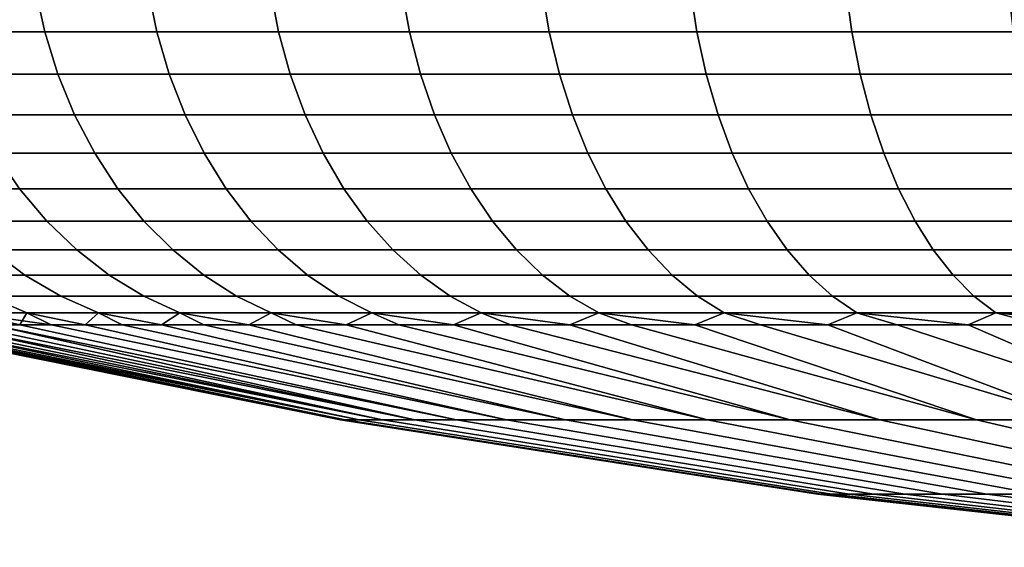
# Model space of a CAD drawing. Header units: metres. Extents: x -28 to 70, y -218 to 27.
# Tile 5 of 246: x -4.099 to -2.299, y -217.972 to -217.007. Entities that reach past the tile are written whole.
import ezdxf

# ---------------------------------------------------------------- set-up
doc = ezdxf.new("R2010")
doc.units = ezdxf.units.M
doc.layers.add('solid_10_261_002_XXX', color=7, linetype='CONTINUOUS')

msp = doc.modelspace()

# ---------------------------------------------------------------- linework, layer by layer
at = {"layer": 'solid_10_261_002_XXX'}
for points in [[(-4.257548, -216.949173, 244.810928), (-4.070938, -216.949173, 244.526413), (-4.053563, -217.029541, 244.538681), (-4.239377, -217.029541, 244.821976)], [(-4.070938, -216.949173, 250.273575), (-4.257548, -216.949173, 249.989075), (-4.239377, -217.029541, 249.978027), (-4.053563, -217.029541, 250.261322)], [(-4.070938, -216.949173, 244.526413), (-3.865347, -216.949173, 244.25531), (-3.84885, -217.029541, 244.268723), (-4.053563, -217.029541, 244.538681)], [(-3.865347, -216.949173, 250.544693), (-4.070938, -216.949173, 250.273575), (-4.053563, -217.029541, 250.261322), (-3.84885, -217.029541, 250.531265)], [(-3.865347, -216.949173, 244.25531), (-3.641735, -216.949173, 243.998856), (-3.626192, -217.029541, 244.013367), (-3.84885, -217.029541, 244.268723)], [(-3.641735, -216.949173, 250.801147), (-3.865347, -216.949173, 250.544693), (-3.84885, -217.029541, 250.531265), (-3.626192, -217.029541, 250.786621)], [(-3.641735, -216.949173, 243.998856), (-3.401143, -216.949173, 243.75827), (-3.386627, -217.029541, 243.773804), (-3.626192, -217.029541, 244.013367)], [(-3.401143, -216.949173, 251.041733), (-3.641735, -216.949173, 250.801147), (-3.626192, -217.029541, 250.786621), (-3.386627, -217.029541, 251.026199)], [(-3.401143, -216.949173, 243.75827), (-3.144693, -216.949173, 243.534653), (-3.131272, -217.029541, 243.551147), (-3.386627, -217.029541, 243.773804)], [(-3.144693, -216.949173, 251.26535), (-3.401143, -216.949173, 251.041733), (-3.386627, -217.029541, 251.026199), (-3.131272, -217.029541, 251.248856)], [(-3.144693, -216.949173, 243.534653), (-2.873582, -216.949173, 243.329056), (-2.861317, -217.029541, 243.346436), (-3.131272, -217.029541, 243.551147)], [(-2.873582, -216.949173, 251.470932), (-3.144693, -216.949173, 251.26535), (-3.131272, -217.029541, 251.248856), (-2.861317, -217.029541, 251.453568)], [(-2.873582, -216.949173, 243.329056), (-2.589072, -216.949173, 243.142456), (-2.578022, -217.029541, 243.160629), (-2.861317, -217.029541, 243.346436)], [(-2.589072, -216.949173, 251.657547), (-2.873582, -216.949173, 251.470932), (-2.861317, -217.029541, 251.453568), (-2.578022, -217.029541, 251.639374)], [(-2.589072, -216.949173, 243.142456), (-2.292491, -216.949173, 242.975693), (-2.282707, -217.029541, 242.994583), (-2.578022, -217.029541, 243.160629)], [(-2.292491, -216.949173, 251.82431), (-2.589072, -216.949173, 251.657547), (-2.578022, -217.029541, 251.639374), (-2.282707, -217.029541, 251.80542)], [(-4.239377, -217.029541, 244.821976), (-4.053563, -217.029541, 244.538681), (-4.029468, -217.107285, 244.555695), (-4.214177, -217.107285, 244.837296)], [(-4.053563, -217.029541, 250.261322), (-4.239377, -217.029541, 249.978027), (-4.214177, -217.107285, 249.962692), (-4.029468, -217.107285, 250.244308)], [(-4.053563, -217.029541, 244.538681), (-3.84885, -217.029541, 244.268723), (-3.825972, -217.107285, 244.287338), (-4.029468, -217.107285, 244.555695)], [(-3.84885, -217.029541, 250.531265), (-4.053563, -217.029541, 250.261322), (-4.029468, -217.107285, 250.244308), (-3.825972, -217.107285, 250.512665)], [(-3.84885, -217.029541, 244.268723), (-3.626192, -217.029541, 244.013367), (-3.604637, -217.107285, 244.033508), (-3.825972, -217.107285, 244.287338)], [(-3.626192, -217.029541, 250.786621), (-3.84885, -217.029541, 250.531265), (-3.825972, -217.107285, 250.512665), (-3.604637, -217.107285, 250.766495)], [(-3.626192, -217.029541, 244.013367), (-3.386627, -217.029541, 243.773804), (-3.366496, -217.107285, 243.795364), (-3.604637, -217.107285, 244.033508)], [(-3.386627, -217.029541, 251.026199), (-3.626192, -217.029541, 250.786621), (-3.604637, -217.107285, 250.766495), (-3.366496, -217.107285, 251.004639)], [(-3.386627, -217.029541, 243.773804), (-3.131272, -217.029541, 243.551147), (-3.112659, -217.107285, 243.574036), (-3.366496, -217.107285, 243.795364)], [(-3.131272, -217.029541, 251.248856), (-3.386627, -217.029541, 251.026199), (-3.366496, -217.107285, 251.004639), (-3.112659, -217.107285, 251.225967)], [(-3.131272, -217.029541, 243.551147), (-2.861317, -217.029541, 243.346436), (-2.844309, -217.107285, 243.370529), (-3.112659, -217.107285, 243.574036)], [(-2.861317, -217.029541, 251.453568), (-3.131272, -217.029541, 251.248856), (-3.112659, -217.107285, 251.225967), (-2.844309, -217.107285, 251.429474)], [(-2.861317, -217.029541, 243.346436), (-2.578022, -217.029541, 243.160629), (-2.562698, -217.107285, 243.185822), (-2.844309, -217.107285, 243.370529)], [(-2.578022, -217.029541, 251.639374), (-2.861317, -217.029541, 251.453568), (-2.844309, -217.107285, 251.429474), (-2.562698, -217.107285, 251.614182)], [(-2.578022, -217.029541, 243.160629), (-2.282707, -217.029541, 242.994583), (-2.269138, -217.107285, 243.020767), (-2.562698, -217.107285, 243.185822)], [(-2.282707, -217.029541, 251.80542), (-2.578022, -217.029541, 251.639374), (-2.562698, -217.107285, 251.614182), (-2.269138, -217.107285, 251.779236)], [(-4.214177, -217.107285, 244.837296), (-4.029468, -217.107285, 244.555695), (-3.998912, -217.181534, 244.577255), (-4.18222, -217.181534, 244.856735)], [(-4.029468, -217.107285, 250.244308), (-4.214177, -217.107285, 249.962692), (-4.18222, -217.181534, 249.943268), (-3.998912, -217.181534, 250.222733)], [(-4.029468, -217.107285, 244.555695), (-3.825972, -217.107285, 244.287338), (-3.796959, -217.181534, 244.310944), (-3.998912, -217.181534, 244.577255)], [(-3.825972, -217.107285, 250.512665), (-4.029468, -217.107285, 250.244308), (-3.998912, -217.181534, 250.222733), (-3.796959, -217.181534, 250.489059)], [(-3.825972, -217.107285, 244.287338), (-3.604637, -217.107285, 244.033508), (-3.577303, -217.181534, 244.059036), (-3.796959, -217.181534, 244.310944)], [(-3.604637, -217.107285, 250.766495), (-3.825972, -217.107285, 250.512665), (-3.796959, -217.181534, 250.489059), (-3.577303, -217.181534, 250.740967)], [(-3.604637, -217.107285, 244.033508), (-3.366496, -217.107285, 243.795364), (-3.340967, -217.181534, 243.822693), (-3.577303, -217.181534, 244.059036)], [(-3.366496, -217.107285, 251.004639), (-3.604637, -217.107285, 250.766495), (-3.577303, -217.181534, 250.740967), (-3.340967, -217.181534, 250.97731)], [(-3.366496, -217.107285, 243.795364), (-3.112659, -217.107285, 243.574036), (-3.089055, -217.181534, 243.603043), (-3.340967, -217.181534, 243.822693)], [(-3.112659, -217.107285, 251.225967), (-3.366496, -217.107285, 251.004639), (-3.340967, -217.181534, 250.97731), (-3.089055, -217.181534, 251.19696)], [(-3.112659, -217.107285, 243.574036), (-2.844309, -217.107285, 243.370529), (-2.82274, -217.181534, 243.401093), (-3.089055, -217.181534, 243.603043)], [(-2.844309, -217.107285, 251.429474), (-3.112659, -217.107285, 251.225967), (-3.089055, -217.181534, 251.19696), (-2.82274, -217.181534, 251.398911)], [(-2.844309, -217.107285, 243.370529), (-2.562698, -217.107285, 243.185822), (-2.543264, -217.181534, 243.217773), (-2.82274, -217.181534, 243.401093)], [(-2.562698, -217.107285, 251.614182), (-2.844309, -217.107285, 251.429474), (-2.82274, -217.181534, 251.398911), (-2.543264, -217.181534, 251.582214)], [(-2.562698, -217.107285, 243.185822), (-2.269138, -217.107285, 243.020767), (-2.25193, -217.181534, 243.05397), (-2.543264, -217.181534, 243.217773)], [(-2.269138, -217.107285, 251.779236), (-2.562698, -217.107285, 251.614182), (-2.543264, -217.181534, 251.582214), (-2.25193, -217.181534, 251.746033)], [(-4.18222, -217.181534, 244.856735), (-3.998912, -217.181534, 244.577255), (-3.962225, -217.251495, 244.603149), (-4.143852, -217.251495, 244.880066)], [(-3.998912, -217.181534, 250.222733), (-4.18222, -217.181534, 249.943268), (-4.143852, -217.251495, 249.919937), (-3.962225, -217.251495, 250.196838)], [(-3.998912, -217.181534, 244.577255), (-3.796959, -217.181534, 244.310944), (-3.762125, -217.251495, 244.339279), (-3.962225, -217.251495, 244.603149)], [(-3.796959, -217.181534, 250.489059), (-3.998912, -217.181534, 250.222733), (-3.962225, -217.251495, 250.196838), (-3.762125, -217.251495, 250.460709)], [(-3.796959, -217.181534, 244.310944), (-3.577303, -217.181534, 244.059036), (-3.544484, -217.251495, 244.089676), (-3.762125, -217.251495, 244.339279)], [(-3.577303, -217.181534, 250.740967), (-3.796959, -217.181534, 250.489059), (-3.762125, -217.251495, 250.460709), (-3.544484, -217.251495, 250.710312)], [(-3.577303, -217.181534, 244.059036), (-3.340967, -217.181534, 243.822693), (-3.310317, -217.251495, 243.855515), (-3.544484, -217.251495, 244.089676)], [(-3.340967, -217.181534, 250.97731), (-3.577303, -217.181534, 250.740967), (-3.544484, -217.251495, 250.710312), (-3.310317, -217.251495, 250.944489)], [(-3.340967, -217.181534, 243.822693), (-3.089055, -217.181534, 243.603043), (-3.060716, -217.251495, 243.637878), (-3.310317, -217.251495, 243.855515)], [(-3.089055, -217.181534, 251.19696), (-3.340967, -217.181534, 250.97731), (-3.310317, -217.251495, 250.944489), (-3.060716, -217.251495, 251.162125)], [(-3.089055, -217.181534, 243.603043), (-2.82274, -217.181534, 243.401093), (-2.796844, -217.251495, 243.437775), (-3.060716, -217.251495, 243.637878)], [(-2.82274, -217.181534, 251.398911), (-3.089055, -217.181534, 251.19696), (-3.060716, -217.251495, 251.162125), (-2.796844, -217.251495, 251.362228)], [(-2.82274, -217.181534, 243.401093), (-2.543264, -217.181534, 243.217773), (-2.519932, -217.251495, 243.256149), (-2.796844, -217.251495, 243.437775)], [(-2.543264, -217.181534, 251.582214), (-2.82274, -217.181534, 251.398911), (-2.796844, -217.251495, 251.362228), (-2.519932, -217.251495, 251.543854)], [(-2.543264, -217.181534, 243.217773), (-2.25193, -217.181534, 243.05397), (-2.231271, -217.251495, 243.093842), (-2.519932, -217.251495, 243.256149)], [(-2.25193, -217.181534, 251.746033), (-2.543264, -217.181534, 251.582214), (-2.519932, -217.251495, 251.543854), (-2.231271, -217.251495, 251.706161)], [(-4.143852, -217.251495, 244.880066), (-3.962225, -217.251495, 244.603149), (-3.919804, -217.316422, 244.633102), (-4.099486, -217.316422, 244.907043)], [(-3.962225, -217.251495, 250.196838), (-4.143852, -217.251495, 249.919937), (-4.099486, -217.316422, 249.89296), (-3.919804, -217.316422, 250.166901)], [(-3.962225, -217.251495, 244.603149), (-3.762125, -217.251495, 244.339279), (-3.721847, -217.316422, 244.372055), (-3.919804, -217.316422, 244.633102)], [(-3.762125, -217.251495, 250.460709), (-3.962225, -217.251495, 250.196838), (-3.919804, -217.316422, 250.166901), (-3.721847, -217.316422, 250.427948)], [(-3.762125, -217.251495, 244.339279), (-3.544484, -217.251495, 244.089676), (-3.506536, -217.316422, 244.125122), (-3.721847, -217.316422, 244.372055)], [(-3.544484, -217.251495, 250.710312), (-3.762125, -217.251495, 250.460709), (-3.721847, -217.316422, 250.427948), (-3.506536, -217.316422, 250.674881)], [(-3.544484, -217.251495, 244.089676), (-3.310317, -217.251495, 243.855515), (-3.274876, -217.316422, 243.893463), (-3.506536, -217.316422, 244.125122)], [(-3.310317, -217.251495, 250.944489), (-3.544484, -217.251495, 250.710312), (-3.506536, -217.316422, 250.674881), (-3.274876, -217.316422, 250.90654)], [(-3.310317, -217.251495, 243.855515), (-3.060716, -217.251495, 243.637878), (-3.027947, -217.316422, 243.678146), (-3.274876, -217.316422, 243.893463)], [(-3.060716, -217.251495, 251.162125), (-3.310317, -217.251495, 250.944489), (-3.274876, -217.316422, 250.90654), (-3.027947, -217.316422, 251.121841)], [(-3.060716, -217.251495, 243.637878), (-2.796844, -217.251495, 243.437775), (-2.7669, -217.316422, 243.480194), (-3.027947, -217.316422, 243.678146)], [(-2.796844, -217.251495, 251.362228), (-3.060716, -217.251495, 251.162125), (-3.027947, -217.316422, 251.121841), (-2.7669, -217.316422, 251.319809)], [(-2.796844, -217.251495, 243.437775), (-2.519932, -217.251495, 243.256149), (-2.492953, -217.316422, 243.300507), (-2.7669, -217.316422, 243.480194)], [(-2.519932, -217.251495, 251.543854), (-2.796844, -217.251495, 251.362228), (-2.7669, -217.316422, 251.319809), (-2.492953, -217.316422, 251.499481)], [(-2.519932, -217.251495, 243.256149), (-2.231271, -217.251495, 243.093842), (-2.207382, -217.316422, 243.139938), (-2.492953, -217.316422, 243.300507)], [(-2.231271, -217.251495, 251.706161), (-2.519932, -217.251495, 251.543854), (-2.492953, -217.316422, 251.499481), (-2.207382, -217.316422, 251.660049)], [(-4.260055, -217.316422, 245.192612), (-4.099486, -217.316422, 244.907043), (-4.049603, -217.37561, 244.937378), (-4.208217, -217.37561, 245.219482)], [(-4.099486, -217.316422, 249.89296), (-4.260055, -217.316422, 249.607376), (-4.208217, -217.37561, 249.580521), (-4.049603, -217.37561, 249.862625)], [(-4.099486, -217.316422, 244.907043), (-3.919804, -217.316422, 244.633102), (-3.872107, -217.37561, 244.666763), (-4.049603, -217.37561, 244.937378)], [(-3.919804, -217.316422, 250.166901), (-4.099486, -217.316422, 249.89296), (-4.049603, -217.37561, 249.862625), (-3.872107, -217.37561, 250.133224)], [(-3.919804, -217.316422, 244.633102), (-3.721847, -217.316422, 244.372055), (-3.676558, -217.37561, 244.408905), (-3.872107, -217.37561, 244.666763)], [(-3.721847, -217.316422, 250.427948), (-3.919804, -217.316422, 250.166901), (-3.872107, -217.37561, 250.133224), (-3.676558, -217.37561, 250.391098)], [(-3.721847, -217.316422, 244.372055), (-3.506536, -217.316422, 244.125122), (-3.463867, -217.37561, 244.164978), (-3.676558, -217.37561, 244.408905)], [(-3.506536, -217.316422, 250.674881), (-3.721847, -217.316422, 250.427948), (-3.676558, -217.37561, 250.391098), (-3.463867, -217.37561, 250.635025)], [(-3.506536, -217.316422, 244.125122), (-3.274876, -217.316422, 243.893463), (-3.235026, -217.37561, 243.936127), (-3.463867, -217.37561, 244.164978)], [(-3.274876, -217.316422, 250.90654), (-3.506536, -217.316422, 250.674881), (-3.463867, -217.37561, 250.635025), (-3.235026, -217.37561, 250.863861)], [(-3.274876, -217.316422, 243.893463), (-3.027947, -217.316422, 243.678146), (-2.991102, -217.37561, 243.723434), (-3.235026, -217.37561, 243.936127)], [(-3.027947, -217.316422, 251.121841), (-3.274876, -217.316422, 250.90654), (-3.235026, -217.37561, 250.863861), (-2.991102, -217.37561, 251.076553)], [(-3.027947, -217.316422, 243.678146), (-2.7669, -217.316422, 243.480194), (-2.733232, -217.37561, 243.527893), (-2.991102, -217.37561, 243.723434)], [(-2.7669, -217.316422, 251.319809), (-3.027947, -217.316422, 251.121841), (-2.991102, -217.37561, 251.076553), (-2.733232, -217.37561, 251.27211)], [(-2.7669, -217.316422, 243.480194), (-2.492953, -217.316422, 243.300507), (-2.462618, -217.37561, 243.350403), (-2.733232, -217.37561, 243.527893)], [(-2.492953, -217.316422, 251.499481), (-2.7669, -217.316422, 251.319809), (-2.733232, -217.37561, 251.27211), (-2.462618, -217.37561, 251.4496)], [(-2.492953, -217.316422, 243.300507), (-2.207382, -217.316422, 243.139938), (-2.180522, -217.37561, 243.191788), (-2.462618, -217.37561, 243.350403)], [(-2.207382, -217.316422, 251.660049), (-2.492953, -217.316422, 251.499481), (-2.462618, -217.37561, 251.4496), (-2.180522, -217.37561, 251.608215)], [(-4.208217, -217.37561, 245.219482), (-4.049603, -217.37561, 244.937378), (-3.99474, -217.428436, 244.970749), (-4.151206, -217.428436, 245.249023)], [(-4.049603, -217.37561, 249.862625), (-4.208217, -217.37561, 249.580521), (-4.151206, -217.428436, 249.55098), (-3.99474, -217.428436, 249.829254)], [(-4.049603, -217.37561, 244.937378), (-3.872107, -217.37561, 244.666763), (-3.819649, -217.428436, 244.703796), (-3.99474, -217.428436, 244.970749)], [(-3.872107, -217.37561, 250.133224), (-4.049603, -217.37561, 249.862625), (-3.99474, -217.428436, 249.829254), (-3.819649, -217.428436, 250.096207)], [(-3.872107, -217.37561, 244.666763), (-3.676558, -217.37561, 244.408905), (-3.626749, -217.428436, 244.449417), (-3.819649, -217.428436, 244.703796)], [(-3.676558, -217.37561, 250.391098), (-3.872107, -217.37561, 250.133224), (-3.819649, -217.428436, 250.096207), (-3.626749, -217.428436, 250.350586)], [(-3.676558, -217.37561, 244.408905), (-3.463867, -217.37561, 244.164978), (-3.41694, -217.428436, 244.208801), (-3.626749, -217.428436, 244.449417)], [(-3.463867, -217.37561, 250.635025), (-3.676558, -217.37561, 250.391098), (-3.626749, -217.428436, 250.350586), (-3.41694, -217.428436, 250.591202)], [(-3.463867, -217.37561, 244.164978), (-3.235026, -217.37561, 243.936127), (-3.191199, -217.428436, 243.983063), (-3.41694, -217.428436, 244.208801)], [(-3.235026, -217.37561, 250.863861), (-3.463867, -217.37561, 250.635025), (-3.41694, -217.428436, 250.591202), (-3.191199, -217.428436, 250.81694)], [(-3.235026, -217.37561, 243.936127), (-2.991102, -217.37561, 243.723434), (-2.950579, -217.428436, 243.773254), (-3.191199, -217.428436, 243.983063)], [(-2.991102, -217.37561, 251.076553), (-3.235026, -217.37561, 250.863861), (-3.191199, -217.428436, 250.81694), (-2.950579, -217.428436, 251.026749)], [(-2.991102, -217.37561, 243.723434), (-2.733232, -217.37561, 243.527893), (-2.696203, -217.428436, 243.580353), (-2.950579, -217.428436, 243.773254)], [(-2.733232, -217.37561, 251.27211), (-2.991102, -217.37561, 251.076553), (-2.950579, -217.428436, 251.026749), (-2.696203, -217.428436, 251.21965)], [(-2.733232, -217.37561, 243.527893), (-2.462618, -217.37561, 243.350403), (-2.429255, -217.428436, 243.405258), (-2.696203, -217.428436, 243.580353)], [(-2.462618, -217.37561, 251.4496), (-2.733232, -217.37561, 251.27211), (-2.696203, -217.428436, 251.21965), (-2.429255, -217.428436, 251.394745)], [(-2.462618, -217.37561, 243.350403), (-2.180522, -217.37561, 243.191788), (-2.150981, -217.428436, 243.248795), (-2.429255, -217.428436, 243.405258)], [(-2.180522, -217.37561, 251.608215), (-2.462618, -217.37561, 251.4496), (-2.429255, -217.428436, 251.394745), (-2.150981, -217.428436, 251.551208)], [(-4.288317, -217.428436, 245.537323), (-4.151206, -217.428436, 245.249023), (-4.089635, -217.474289, 245.280914), (-4.224713, -217.474289, 245.564941)], [(-4.151206, -217.428436, 249.55098), (-4.288317, -217.428436, 249.26268), (-4.224713, -217.474289, 249.235046), (-4.089635, -217.474289, 249.519073)], [(-4.151206, -217.428436, 245.249023), (-3.99474, -217.428436, 244.970749), (-3.935491, -217.474289, 245.006775), (-4.089635, -217.474289, 245.280914)], [(-3.99474, -217.428436, 249.829254), (-4.151206, -217.428436, 249.55098), (-4.089635, -217.474289, 249.519073), (-3.935491, -217.474289, 249.793228)], [(-3.99474, -217.428436, 244.970749), (-3.819649, -217.428436, 244.703796), (-3.762997, -217.474289, 244.74379), (-3.935491, -217.474289, 245.006775)], [(-3.819649, -217.428436, 250.096207), (-3.99474, -217.428436, 249.829254), (-3.935491, -217.474289, 249.793228), (-3.762997, -217.474289, 250.056213)], [(-3.819649, -217.428436, 244.703796), (-3.626749, -217.428436, 244.449417), (-3.572958, -217.474289, 244.493179), (-3.762997, -217.474289, 244.74379)], [(-3.626749, -217.428436, 250.350586), (-3.819649, -217.428436, 250.096207), (-3.762997, -217.474289, 250.056213), (-3.572958, -217.474289, 250.306824)], [(-3.626749, -217.428436, 244.449417), (-3.41694, -217.428436, 244.208801), (-3.36626, -217.474289, 244.256134), (-3.572958, -217.474289, 244.493179)], [(-3.41694, -217.428436, 250.591202), (-3.626749, -217.428436, 250.350586), (-3.572958, -217.474289, 250.306824), (-3.36626, -217.474289, 250.543869)], [(-3.41694, -217.428436, 244.208801), (-3.191199, -217.428436, 243.983063), (-3.143868, -217.474289, 244.033737), (-3.36626, -217.474289, 244.256134)], [(-3.191199, -217.428436, 250.81694), (-3.41694, -217.428436, 250.591202), (-3.36626, -217.474289, 250.543869), (-3.143868, -217.474289, 250.766266)], [(-3.191199, -217.428436, 243.983063), (-2.950579, -217.428436, 243.773254), (-2.906817, -217.474289, 243.827042), (-3.143868, -217.474289, 244.033737)], [(-2.950579, -217.428436, 251.026749), (-3.191199, -217.428436, 250.81694), (-3.143868, -217.474289, 250.766266), (-2.906817, -217.474289, 250.972961)], [(-2.950579, -217.428436, 243.773254), (-2.696203, -217.428436, 243.580353), (-2.656213, -217.474289, 243.637009), (-2.906817, -217.474289, 243.827042)], [(-2.696203, -217.428436, 251.21965), (-2.950579, -217.428436, 251.026749), (-2.906817, -217.474289, 250.972961), (-2.656213, -217.474289, 251.162994)], [(-2.696203, -217.428436, 243.580353), (-2.429255, -217.428436, 243.405258), (-2.393225, -217.474289, 243.464508), (-2.656213, -217.474289, 243.637009)], [(-2.429255, -217.428436, 251.394745), (-2.696203, -217.428436, 251.21965), (-2.656213, -217.474289, 251.162994), (-2.393225, -217.474289, 251.335495)], [(-2.429255, -217.428436, 243.405258), (-2.150981, -217.428436, 243.248795), (-2.119078, -217.474289, 243.310364), (-2.393225, -217.474289, 243.464508)], [(-2.150981, -217.428436, 251.551208), (-2.429255, -217.428436, 251.394745), (-2.393225, -217.474289, 251.335495), (-2.119078, -217.474289, 251.489639)], [(-4.224713, -217.474289, 245.564941), (-4.089635, -217.474289, 245.280914), (-4.024172, -217.512711, 245.31485), (-4.157087, -217.512711, 245.59433)], [(-4.089635, -217.474289, 249.519073), (-4.224713, -217.474289, 249.235046), (-4.157087, -217.512711, 249.205673), (-4.024172, -217.512711, 249.485153)], [(-4.089635, -217.474289, 245.280914), (-3.935491, -217.474289, 245.006775), (-3.872494, -217.512711, 245.04509), (-4.024172, -217.512711, 245.31485)], [(-3.935491, -217.474289, 249.793228), (-4.089635, -217.474289, 249.519073), (-4.024172, -217.512711, 249.485153), (-3.872494, -217.512711, 249.754913)], [(-3.935491, -217.474289, 245.006775), (-3.762997, -217.474289, 244.74379), (-3.702761, -217.512711, 244.786301), (-3.872494, -217.512711, 245.04509)], [(-3.762997, -217.474289, 250.056213), (-3.935491, -217.474289, 249.793228), (-3.872494, -217.512711, 249.754913), (-3.702761, -217.512711, 250.013687)], [(-3.762997, -217.474289, 244.74379), (-3.572958, -217.474289, 244.493179), (-3.515765, -217.512711, 244.539719), (-3.702761, -217.512711, 244.786301)], [(-3.572958, -217.474289, 250.306824), (-3.762997, -217.474289, 250.056213), (-3.702761, -217.512711, 250.013687), (-3.515765, -217.512711, 250.260284)], [(-3.572958, -217.474289, 244.493179), (-3.36626, -217.474289, 244.256134), (-3.312376, -217.512711, 244.306458), (-3.515765, -217.512711, 244.539719)], [(-3.36626, -217.474289, 250.543869), (-3.572958, -217.474289, 250.306824), (-3.515765, -217.512711, 250.260284), (-3.312376, -217.512711, 250.493546)], [(-3.36626, -217.474289, 244.256134), (-3.143868, -217.474289, 244.033737), (-3.093543, -217.512711, 244.087631), (-3.312376, -217.512711, 244.306458)], [(-3.143868, -217.474289, 250.766266), (-3.36626, -217.474289, 250.543869), (-3.312376, -217.512711, 250.493546), (-3.093543, -217.512711, 250.712372)], [(-3.143868, -217.474289, 244.033737), (-2.906817, -217.474289, 243.827042), (-2.860287, -217.512711, 243.884232), (-3.093543, -217.512711, 244.087631)], [(-2.906817, -217.474289, 250.972961), (-3.143868, -217.474289, 250.766266), (-3.093543, -217.512711, 250.712372), (-2.860287, -217.512711, 250.915771)], [(-2.906817, -217.474289, 243.827042), (-2.656213, -217.474289, 243.637009), (-2.613694, -217.512711, 243.697235), (-2.860287, -217.512711, 243.884232)], [(-2.656213, -217.474289, 251.162994), (-2.906817, -217.474289, 250.972961), (-2.860287, -217.512711, 250.915771), (-2.613694, -217.512711, 251.102768)], [(-2.656213, -217.474289, 243.637009), (-2.393225, -217.474289, 243.464508), (-2.354916, -217.512711, 243.527512), (-2.613694, -217.512711, 243.697235)], [(-2.393225, -217.474289, 251.335495), (-2.656213, -217.474289, 251.162994), (-2.613694, -217.512711, 251.102768), (-2.354916, -217.512711, 251.272491)], [(-2.393225, -217.474289, 243.464508), (-2.119078, -217.474289, 243.310364), (-2.085158, -217.512711, 243.375824), (-2.354916, -217.512711, 243.527512)], [(-2.119078, -217.474289, 251.489639), (-2.393225, -217.474289, 251.335495), (-2.354916, -217.512711, 251.272491), (-2.085158, -217.512711, 251.424179)], [(-4.270619, -217.512711, 245.882217), (-4.157087, -217.512711, 245.59433), (-4.086169, -217.543274, 245.625122), (-4.197765, -217.543274, 245.908112)], [(-4.157087, -217.512711, 249.205673), (-4.270619, -217.512711, 248.917786), (-4.197765, -217.543274, 248.891891), (-4.086169, -217.543274, 249.174881)], [(-4.157087, -217.512711, 245.59433), (-4.024172, -217.512711, 245.31485), (-3.955521, -217.543274, 245.350418), (-4.086169, -217.543274, 245.625122)], [(-4.024172, -217.512711, 249.485153), (-4.157087, -217.512711, 249.205673), (-4.086169, -217.543274, 249.174881), (-3.955521, -217.543274, 249.449585)], [(-4.024172, -217.512711, 245.31485), (-3.872494, -217.512711, 245.04509), (-3.806432, -217.543274, 245.085251), (-3.955521, -217.543274, 245.350418)], [(-3.872494, -217.512711, 249.754913), (-4.024172, -217.512711, 249.485153), (-3.955521, -217.543274, 249.449585), (-3.806432, -217.543274, 249.714737)], [(-3.872494, -217.512711, 245.04509), (-3.702761, -217.512711, 244.786301), (-3.639594, -217.543274, 244.830887), (-3.806432, -217.543274, 245.085251)], [(-3.702761, -217.512711, 250.013687), (-3.872494, -217.512711, 249.754913), (-3.806432, -217.543274, 249.714737), (-3.639594, -217.543274, 249.969101)], [(-3.702761, -217.512711, 244.786301), (-3.515765, -217.512711, 244.539719), (-3.455787, -217.543274, 244.588501), (-3.639594, -217.543274, 244.830887)], [(-3.515765, -217.512711, 250.260284), (-3.702761, -217.512711, 250.013687), (-3.639594, -217.543274, 249.969101), (-3.455787, -217.543274, 250.211487)], [(-3.515765, -217.512711, 244.539719), (-3.312376, -217.512711, 244.306458), (-3.255868, -217.543274, 244.359238), (-3.455787, -217.543274, 244.588501)], [(-3.312376, -217.512711, 250.493546), (-3.515765, -217.512711, 250.260284), (-3.455787, -217.543274, 250.211487), (-3.255868, -217.543274, 250.440765)], [(-3.312376, -217.512711, 244.306458), (-3.093543, -217.512711, 244.087631), (-3.040769, -217.543274, 244.144135), (-3.255868, -217.543274, 244.359238)], [(-3.093543, -217.512711, 250.712372), (-3.312376, -217.512711, 250.493546), (-3.255868, -217.543274, 250.440765), (-3.040769, -217.543274, 250.655869)], [(-3.093543, -217.512711, 244.087631), (-2.860287, -217.512711, 243.884232), (-2.811492, -217.543274, 243.944214), (-3.040769, -217.543274, 244.144135)], [(-2.860287, -217.512711, 250.915771), (-3.093543, -217.512711, 250.712372), (-3.040769, -217.543274, 250.655869), (-2.811492, -217.543274, 250.855789)], [(-2.860287, -217.512711, 243.884232), (-2.613694, -217.512711, 243.697235), (-2.569106, -217.543274, 243.760406), (-2.811492, -217.543274, 243.944214)], [(-2.613694, -217.512711, 251.102768), (-2.860287, -217.512711, 250.915771), (-2.811492, -217.543274, 250.855789), (-2.569106, -217.543274, 251.039597)], [(-2.613694, -217.512711, 243.697235), (-2.354916, -217.512711, 243.527512), (-2.314742, -217.543274, 243.593567), (-2.569106, -217.543274, 243.760406)], [(-2.354916, -217.512711, 251.272491), (-2.613694, -217.512711, 251.102768), (-2.569106, -217.543274, 251.039597), (-2.314742, -217.543274, 251.206436)], [(-2.354916, -217.512711, 243.527512), (-2.085158, -217.512711, 243.375824), (-2.049586, -217.543274, 243.444473), (-2.314742, -217.543274, 243.593567)], [(-2.085158, -217.512711, 251.424179), (-2.354916, -217.512711, 251.272491), (-2.314742, -217.543274, 251.206436), (-2.049586, -217.543274, 251.355515)], [(-4.197765, -217.543274, 245.908112), (-4.099155, -217.565613, 245.871094), (-4.151114, -217.565613, 246.018372)], [(-4.197765, -217.543274, 245.908112), (-4.086169, -217.543274, 245.625122), (-4.099155, -217.565613, 245.871094)], [(-4.197765, -217.543274, 248.891891), (-4.151114, -217.565613, 248.781616), (-4.099155, -217.565613, 248.928909)], [(-4.197765, -217.543274, 248.891891), (-4.099155, -217.565613, 248.928909), (-4.041973, -217.565613, 249.074234)], [(-4.086169, -217.543274, 249.174881), (-4.197765, -217.543274, 248.891891), (-4.041973, -217.565613, 249.074234)], [(-4.086169, -217.543274, 245.625122), (-4.041973, -217.565613, 245.725754), (-4.099155, -217.565613, 245.871094)], [(-4.086169, -217.543274, 245.625122), (-3.97964, -217.565613, 245.582565), (-4.041973, -217.565613, 245.725754)], [(-4.086169, -217.543274, 245.625122), (-3.955521, -217.543274, 245.350418), (-3.97964, -217.565613, 245.582565)], [(-4.086169, -217.543274, 249.174881), (-4.041973, -217.565613, 249.074234), (-3.97964, -217.565613, 249.217438)], [(-3.955521, -217.543274, 249.449585), (-4.086169, -217.543274, 249.174881), (-3.97964, -217.565613, 249.217438), (-3.912235, -217.565613, 249.358322)], [(-3.955521, -217.543274, 245.350418), (-3.912235, -217.565613, 245.441681), (-3.97964, -217.565613, 245.582565)], [(-3.955521, -217.543274, 245.350418), (-3.839846, -217.565613, 245.303284), (-3.912235, -217.565613, 245.441681)], [(-3.955521, -217.543274, 245.350418), (-3.806432, -217.543274, 245.085251), (-3.839846, -217.565613, 245.303284)], [(-3.955521, -217.543274, 249.449585), (-3.912235, -217.565613, 249.358322), (-3.839846, -217.565613, 249.496719)], [(-3.806432, -217.543274, 249.714737), (-3.955521, -217.543274, 249.449585), (-3.839846, -217.565613, 249.496719), (-3.762562, -217.565613, 249.632431)], [(-3.806432, -217.543274, 245.085251), (-3.762562, -217.565613, 245.167572), (-3.839846, -217.565613, 245.303284)], [(-3.806432, -217.543274, 245.085251), (-3.680484, -217.565613, 245.034698), (-3.762562, -217.565613, 245.167572)], [(-3.806432, -217.543274, 245.085251), (-3.639594, -217.543274, 244.830887), (-3.680484, -217.565613, 245.034698)], [(-3.806432, -217.543274, 249.714737), (-3.762562, -217.565613, 249.632431), (-3.680484, -217.565613, 249.765305)], [(-3.639594, -217.543274, 249.969101), (-3.806432, -217.543274, 249.714737), (-3.680484, -217.565613, 249.765305), (-3.593716, -217.565613, 249.895157)], [(-3.639594, -217.543274, 244.830887), (-3.593716, -217.565613, 244.904831), (-3.680484, -217.565613, 245.034698)], [(-3.639594, -217.543274, 244.830887), (-3.502368, -217.565613, 244.778168), (-3.593716, -217.565613, 244.904831)], [(-3.639594, -217.543274, 244.830887), (-3.455787, -217.543274, 244.588501), (-3.502368, -217.565613, 244.778168)], [(-3.639594, -217.543274, 249.969101), (-3.593716, -217.565613, 249.895157), (-3.502368, -217.565613, 250.021835)], [(-3.455787, -217.543274, 250.211487), (-3.639594, -217.543274, 249.969101), (-3.502368, -217.565613, 250.021835), (-3.406557, -217.565613, 250.145172)], [(-3.455787, -217.543274, 244.588501), (-3.406557, -217.565613, 244.654816), (-3.502368, -217.565613, 244.778168)], [(-3.455787, -217.543274, 244.588501), (-3.306404, -217.565613, 244.534988), (-3.406557, -217.565613, 244.654816)], [(-3.455787, -217.543274, 244.588501), (-3.255868, -217.543274, 244.359238), (-3.306404, -217.565613, 244.534988)], [(-3.455787, -217.543274, 250.211487), (-3.406557, -217.565613, 250.145172), (-3.306404, -217.565613, 250.265015)], [(-3.255868, -217.543274, 250.440765), (-3.455787, -217.543274, 250.211487), (-3.306404, -217.565613, 250.265015), (-3.202039, -217.565613, 250.38121)], [(-3.255868, -217.543274, 244.359238), (-3.202039, -217.565613, 244.418793), (-3.306404, -217.565613, 244.534988)], [(-3.255868, -217.543274, 244.359238), (-3.093592, -217.565613, 244.306412), (-3.202039, -217.565613, 244.418793)], [(-3.255868, -217.543274, 244.359238), (-3.040769, -217.543274, 244.144135), (-3.093592, -217.565613, 244.306412)], [(-3.255868, -217.543274, 250.440765), (-3.202039, -217.565613, 250.38121), (-3.093592, -217.565613, 250.493591)], [(-3.040769, -217.543274, 250.655869), (-3.255868, -217.543274, 250.440765), (-3.093592, -217.565613, 250.493591)], [(-3.040769, -217.543274, 244.144135), (-2.981204, -217.565613, 244.197968), (-3.093592, -217.565613, 244.306412)], [(-3.040769, -217.543274, 250.655869), (-3.093592, -217.565613, 250.493591), (-2.981204, -217.565613, 250.602036)], [(-3.040769, -217.543274, 244.144135), (-2.811492, -217.543274, 243.944214), (-2.865016, -217.565613, 244.093597), (-2.981204, -217.565613, 244.197968)], [(-3.040769, -217.543274, 250.655869), (-2.981204, -217.565613, 250.602036), (-2.865016, -217.565613, 250.706406)], [(-2.811492, -217.543274, 250.855789), (-3.040769, -217.543274, 250.655869), (-2.865016, -217.565613, 250.706406)], [(-2.811492, -217.543274, 243.944214), (-2.745177, -217.565613, 243.993439), (-2.865016, -217.565613, 244.093597)], [(-2.811492, -217.543274, 250.855789), (-2.865016, -217.565613, 250.706406), (-2.745177, -217.565613, 250.806564)], [(-2.811492, -217.543274, 243.944214), (-2.569106, -217.543274, 243.760406), (-2.62184, -217.565613, 243.897629), (-2.745177, -217.565613, 243.993439)], [(-2.811492, -217.543274, 250.855789), (-2.745177, -217.565613, 250.806564), (-2.62184, -217.565613, 250.902374)], [(-2.569106, -217.543274, 251.039597), (-2.811492, -217.543274, 250.855789), (-2.62184, -217.565613, 250.902374)], [(-2.569106, -217.543274, 243.760406), (-2.495162, -217.565613, 243.80629), (-2.62184, -217.565613, 243.897629)], [(-2.569106, -217.543274, 251.039597), (-2.62184, -217.565613, 250.902374), (-2.495162, -217.565613, 250.993713)], [(-2.569106, -217.543274, 243.760406), (-2.314742, -217.543274, 243.593567), (-2.365304, -217.565613, 243.719513), (-2.495162, -217.565613, 243.80629)], [(-2.569106, -217.543274, 251.039597), (-2.495162, -217.565613, 250.993713), (-2.365304, -217.565613, 251.08049)], [(-2.314742, -217.543274, 251.206436), (-2.569106, -217.543274, 251.039597), (-2.365304, -217.565613, 251.08049)], [(-2.314742, -217.543274, 243.593567), (-2.232431, -217.565613, 243.637436), (-2.365304, -217.565613, 243.719513)], [(-2.314742, -217.543274, 251.206436), (-2.365304, -217.565613, 251.08049), (-2.232431, -217.565613, 251.162567)], [(-2.314742, -217.543274, 243.593567), (-2.049586, -217.543274, 243.444473), (-2.096714, -217.565613, 243.56015), (-2.232431, -217.565613, 243.637436)], [(-2.314742, -217.543274, 251.206436), (-2.232431, -217.565613, 251.162567), (-2.096714, -217.565613, 251.239853)], [(-2.049586, -217.543274, 251.355515), (-2.314742, -217.543274, 251.206436), (-2.096714, -217.565613, 251.239853)], [(-4.375, -217.565613, 247.399994), (-4.372212, -217.565613, 247.243851), (-3.512861, -217.739075, 247.399994)], [(-4.372212, -217.565613, 247.556152), (-4.375, -217.565613, 247.399994), (-3.512861, -217.739075, 247.399994), (-3.504304, -217.739075, 247.64505)], [(-4.363853, -217.565613, 247.087891), (-3.504304, -217.739075, 247.154953), (-3.512861, -217.739075, 247.399994), (-4.372212, -217.565613, 247.243851)], [(-4.363853, -217.565613, 247.712112), (-4.372212, -217.565613, 247.556152), (-3.504304, -217.739075, 247.64505)], [(-4.363853, -217.565613, 247.087891), (-4.349933, -217.565613, 246.932327), (-3.504304, -217.739075, 247.154953)], [(-4.349933, -217.565613, 247.867661), (-4.363853, -217.565613, 247.712112), (-3.504304, -217.739075, 247.64505), (-3.478674, -217.739075, 247.888901)], [(-4.330469, -217.565613, 246.777374), (-3.478674, -217.739075, 246.911102), (-3.504304, -217.739075, 247.154953), (-4.349933, -217.565613, 246.932327)], [(-4.330469, -217.565613, 248.022629), (-4.349933, -217.565613, 247.867661), (-3.478674, -217.739075, 247.888901)], [(-4.330469, -217.565613, 246.777374), (-4.305487, -217.565613, 246.623199), (-3.478674, -217.739075, 246.911102)], [(-4.305487, -217.565613, 248.176788), (-4.330469, -217.565613, 248.022629), (-3.478674, -217.739075, 247.888901), (-3.436096, -217.739075, 248.130371)], [(-4.275018, -217.565613, 246.470032), (-3.436096, -217.739075, 246.669632), (-3.478674, -217.739075, 246.911102), (-4.305487, -217.565613, 246.623199)], [(-4.275018, -217.565613, 248.329971), (-4.305487, -217.565613, 248.176788), (-3.436096, -217.739075, 248.130371)], [(-4.275018, -217.565613, 246.470032), (-4.239101, -217.565613, 246.318039), (-3.436096, -217.739075, 246.669632)], [(-4.239101, -217.565613, 248.481964), (-4.275018, -217.565613, 248.329971), (-3.436096, -217.739075, 248.130371), (-3.376779, -217.739075, 248.368271)], [(-4.197782, -217.565613, 246.167419), (-3.376779, -217.739075, 246.431717), (-3.436096, -217.739075, 246.669632), (-4.239101, -217.565613, 246.318039)], [(-4.197782, -217.565613, 248.632584), (-4.239101, -217.565613, 248.481964), (-3.376779, -217.739075, 248.368271)], [(-4.197782, -217.565613, 246.167419), (-4.151114, -217.565613, 246.018372), (-3.376779, -217.739075, 246.431717)], [(-4.151114, -217.565613, 248.781616), (-4.197782, -217.565613, 248.632584), (-3.376779, -217.739075, 248.368271), (-3.301009, -217.739075, 248.601471)], [(-4.099155, -217.565613, 245.871094), (-3.301009, -217.739075, 246.198532), (-3.376779, -217.739075, 246.431717), (-4.151114, -217.565613, 246.018372)], [(-4.099155, -217.565613, 248.928909), (-4.151114, -217.565613, 248.781616), (-3.301009, -217.739075, 248.601471)], [(-4.099155, -217.565613, 245.871094), (-4.041973, -217.565613, 245.725754), (-3.209158, -217.739075, 245.971191), (-3.301009, -217.739075, 246.198532)], [(-4.041973, -217.565613, 249.074234), (-4.099155, -217.565613, 248.928909), (-3.301009, -217.739075, 248.601471), (-3.209158, -217.739075, 248.828812)], [(-4.041973, -217.565613, 245.725754), (-3.97964, -217.565613, 245.582565), (-3.209158, -217.739075, 245.971191)], [(-3.97964, -217.565613, 249.217438), (-4.041973, -217.565613, 249.074234), (-3.209158, -217.739075, 248.828812)], [(-3.97964, -217.565613, 245.582565), (-3.912235, -217.565613, 245.441681), (-3.101672, -217.739075, 245.750809), (-3.209158, -217.739075, 245.971191)], [(-3.912235, -217.565613, 249.358322), (-3.97964, -217.565613, 249.217438), (-3.209158, -217.739075, 248.828812), (-3.101672, -217.739075, 249.049194)], [(-3.912235, -217.565613, 245.441681), (-3.839846, -217.565613, 245.303284), (-3.101672, -217.739075, 245.750809)], [(-3.839846, -217.565613, 249.496719), (-3.912235, -217.565613, 249.358322), (-3.101672, -217.739075, 249.049194)], [(-3.839846, -217.565613, 245.303284), (-3.762562, -217.565613, 245.167572), (-2.979075, -217.739075, 245.538467), (-3.101672, -217.739075, 245.750809)], [(-3.762562, -217.565613, 249.632431), (-3.839846, -217.565613, 249.496719), (-3.101672, -217.739075, 249.049194), (-2.979075, -217.739075, 249.261536)], [(-3.762562, -217.565613, 245.167572), (-3.680484, -217.565613, 245.034698), (-2.979075, -217.739075, 245.538467)], [(-3.680484, -217.565613, 249.765305), (-3.762562, -217.565613, 249.632431), (-2.979075, -217.739075, 249.261536)], [(-3.680484, -217.565613, 245.034698), (-3.593716, -217.565613, 244.904831), (-2.841964, -217.739075, 245.33519), (-2.979075, -217.739075, 245.538467)], [(-3.593716, -217.565613, 249.895157), (-3.680484, -217.565613, 249.765305), (-2.979075, -217.739075, 249.261536), (-2.841964, -217.739075, 249.464813)], [(-3.593716, -217.565613, 244.904831), (-3.502368, -217.565613, 244.778168), (-2.841964, -217.739075, 245.33519)], [(-3.502368, -217.565613, 250.021835), (-3.593716, -217.565613, 249.895157), (-2.841964, -217.739075, 249.464813)], [(-3.502368, -217.565613, 244.778168), (-3.406557, -217.565613, 244.654816), (-2.691008, -217.739075, 245.141983), (-2.841964, -217.739075, 245.33519)], [(-3.406557, -217.565613, 250.145172), (-3.502368, -217.565613, 250.021835), (-2.841964, -217.739075, 249.464813), (-2.691008, -217.739075, 249.65802)], [(-3.406557, -217.565613, 244.654816), (-3.306404, -217.565613, 244.534988), (-2.691008, -217.739075, 245.141983)], [(-3.306404, -217.565613, 250.265015), (-3.406557, -217.565613, 250.145172), (-2.691008, -217.739075, 249.65802)], [(-3.306404, -217.565613, 244.534988), (-3.202039, -217.565613, 244.418793), (-2.526941, -217.739075, 244.959763), (-2.691008, -217.739075, 245.141983)], [(-3.202039, -217.565613, 250.38121), (-3.306404, -217.565613, 250.265015), (-2.691008, -217.739075, 249.65802), (-2.526941, -217.739075, 249.84024)], [(-3.202039, -217.565613, 244.418793), (-3.093592, -217.565613, 244.306412), (-2.526941, -217.739075, 244.959763)], [(-3.093592, -217.565613, 250.493591), (-3.202039, -217.565613, 250.38121), (-2.526941, -217.739075, 249.84024)], [(-3.093592, -217.565613, 244.306412), (-2.981204, -217.565613, 244.197968), (-2.350563, -217.739075, 244.789429), (-2.526941, -217.739075, 244.959763)], [(-2.981204, -217.565613, 250.602036), (-3.093592, -217.565613, 250.493591), (-2.526941, -217.739075, 249.84024), (-2.350563, -217.739075, 250.010559)], [(-2.981204, -217.565613, 244.197968), (-2.865016, -217.565613, 244.093597), (-2.350563, -217.739075, 244.789429)], [(-2.865016, -217.565613, 250.706406), (-2.981204, -217.565613, 250.602036), (-2.350563, -217.739075, 250.010559)], [(-2.865016, -217.565613, 244.093597), (-2.745177, -217.565613, 243.993439), (-2.162733, -217.739075, 244.631821), (-2.350563, -217.739075, 244.789429)], [(-2.745177, -217.565613, 250.806564), (-2.865016, -217.565613, 250.706406), (-2.350563, -217.739075, 250.010559), (-2.162733, -217.739075, 250.168167)], [(-2.745177, -217.565613, 243.993439), (-2.62184, -217.565613, 243.897629), (-2.162733, -217.739075, 244.631821)], [(-2.62184, -217.565613, 250.902374), (-2.745177, -217.565613, 250.806564), (-2.162733, -217.739075, 250.168167)], [(-2.62184, -217.565613, 243.897629), (-2.495162, -217.565613, 243.80629), (-1.964367, -217.739075, 244.487701), (-2.162733, -217.739075, 244.631821)], [(-2.495162, -217.565613, 250.993713), (-2.62184, -217.565613, 250.902374), (-2.162733, -217.739075, 250.168167), (-1.964367, -217.739075, 250.312286)], [(-2.495162, -217.565613, 243.80629), (-2.365304, -217.565613, 243.719513), (-1.964367, -217.739075, 244.487701)], [(-2.365304, -217.565613, 251.08049), (-2.495162, -217.565613, 250.993713), (-1.964367, -217.739075, 250.312286)], [(-2.365304, -217.565613, 243.719513), (-2.232431, -217.565613, 243.637436), (-1.75643, -217.739075, 244.357773), (-1.964367, -217.739075, 244.487701)], [(-2.232431, -217.565613, 251.162567), (-2.365304, -217.565613, 251.08049), (-1.964367, -217.739075, 250.312286), (-1.75643, -217.739075, 250.44223)], [(-3.512861, -217.739075, 247.399994), (-3.504304, -217.739075, 247.154953), (-2.634, -217.874939, 247.21582), (-2.640432, -217.874939, 247.399994)], [(-3.504304, -217.739075, 247.64505), (-3.512861, -217.739075, 247.399994), (-2.640432, -217.874939, 247.399994), (-2.634, -217.874939, 247.584183)], [(-3.504304, -217.739075, 247.154953), (-3.478674, -217.739075, 246.911102), (-2.614736, -217.874939, 247.032516), (-2.634, -217.874939, 247.21582)], [(-3.478674, -217.739075, 247.888901), (-3.504304, -217.739075, 247.64505), (-2.634, -217.874939, 247.584183), (-2.614736, -217.874939, 247.767471)], [(-3.478674, -217.739075, 246.911102), (-3.436096, -217.739075, 246.669632), (-2.582732, -217.874939, 246.851028), (-2.614736, -217.874939, 247.032516)], [(-3.436096, -217.739075, 248.130371), (-3.478674, -217.739075, 247.888901), (-2.614736, -217.874939, 247.767471), (-2.582732, -217.874939, 247.948975)], [(-3.436096, -217.739075, 246.669632), (-3.376779, -217.739075, 246.431717), (-2.538146, -217.874939, 246.672195), (-2.582732, -217.874939, 246.851028)], [(-3.376779, -217.739075, 248.368271), (-3.436096, -217.739075, 248.130371), (-2.582732, -217.874939, 247.948975), (-2.538146, -217.874939, 248.127808)], [(-3.376779, -217.739075, 246.431717), (-3.301009, -217.739075, 246.198532), (-2.481195, -217.874939, 246.496918), (-2.538146, -217.874939, 246.672195)], [(-3.301009, -217.739075, 248.601471), (-3.376779, -217.739075, 248.368271), (-2.538146, -217.874939, 248.127808), (-2.481195, -217.874939, 248.303085)], [(-3.301009, -217.739075, 246.198532), (-3.209158, -217.739075, 245.971191), (-2.412155, -217.874939, 246.326035), (-2.481195, -217.874939, 246.496918)], [(-3.209158, -217.739075, 248.828812), (-3.301009, -217.739075, 248.601471), (-2.481195, -217.874939, 248.303085), (-2.412155, -217.874939, 248.473953)], [(-3.209158, -217.739075, 245.971191), (-3.101672, -217.739075, 245.750809), (-2.331363, -217.874939, 246.160385), (-2.412155, -217.874939, 246.326035)], [(-3.101672, -217.739075, 249.049194), (-3.209158, -217.739075, 248.828812), (-2.412155, -217.874939, 248.473953), (-2.331363, -217.874939, 248.639603)], [(-3.101672, -217.739075, 245.750809), (-2.979075, -217.739075, 245.538467), (-2.239213, -217.874939, 246.000778), (-2.331363, -217.874939, 246.160385)], [(-2.979075, -217.739075, 249.261536), (-3.101672, -217.739075, 249.049194), (-2.331363, -217.874939, 248.639603), (-2.239213, -217.874939, 248.79921)], [(-2.979075, -217.739075, 245.538467), (-2.841964, -217.739075, 245.33519), (-2.136155, -217.874939, 245.847992), (-2.239213, -217.874939, 246.000778)], [(-2.841964, -217.739075, 249.464813), (-2.979075, -217.739075, 249.261536), (-2.239213, -217.874939, 248.79921), (-2.136155, -217.874939, 248.952011)], [(-2.841964, -217.739075, 245.33519), (-2.691008, -217.739075, 245.141983), (-2.022688, -217.874939, 245.702759), (-2.136155, -217.874939, 245.847992)], [(-2.691008, -217.739075, 249.65802), (-2.841964, -217.739075, 249.464813), (-2.136155, -217.874939, 248.952011), (-2.022688, -217.874939, 249.097244)], [(-2.691008, -217.739075, 245.141983), (-2.526941, -217.739075, 244.959763), (-1.899368, -217.874939, 245.565796), (-2.022688, -217.874939, 245.702759)], [(-2.526941, -217.739075, 249.84024), (-2.691008, -217.739075, 249.65802), (-2.022688, -217.874939, 249.097244), (-1.899368, -217.874939, 249.234192)], [(-2.526941, -217.739075, 244.959763), (-2.350563, -217.739075, 244.789429), (-1.766794, -217.874939, 245.437775), (-1.899368, -217.874939, 245.565796)], [(-2.350563, -217.739075, 250.010559), (-2.526941, -217.739075, 249.84024), (-1.899368, -217.874939, 249.234192), (-1.766794, -217.874939, 249.362228)], [(-2.350563, -217.739075, 244.789429), (-2.162733, -217.739075, 244.631821), (-1.625612, -217.874939, 245.319305), (-1.766794, -217.874939, 245.437775)], [(-2.162733, -217.739075, 250.168167), (-2.350563, -217.739075, 250.010559), (-1.766794, -217.874939, 249.362228), (-1.625612, -217.874939, 249.480682)], [(-2.640432, -217.874939, 247.399994), (-2.634, -217.874939, 247.21582), (-1.758563, -217.972153, 247.277023), (-1.762858, -217.972153, 247.399994)], [(-2.634, -217.874939, 247.584183), (-2.640432, -217.874939, 247.399994), (-1.762858, -217.972153, 247.399994), (-1.758563, -217.972153, 247.522964)], [(-2.634, -217.874939, 247.21582), (-2.614736, -217.874939, 247.032516), (-1.745702, -217.972153, 247.154663), (-1.758563, -217.972153, 247.277023)], [(-2.614736, -217.874939, 247.767471), (-2.634, -217.874939, 247.584183), (-1.758563, -217.972153, 247.522964), (-1.745702, -217.972153, 247.64534)], [(-2.614736, -217.874939, 247.032516), (-2.582732, -217.874939, 246.851028), (-1.724335, -217.972153, 247.033478), (-1.745702, -217.972153, 247.154663)], [(-2.582732, -217.874939, 247.948975), (-2.614736, -217.874939, 247.767471), (-1.745702, -217.972153, 247.64534), (-1.724335, -217.972153, 247.766525)], [(-2.582732, -217.874939, 246.851028), (-2.538146, -217.874939, 246.672195), (-1.694567, -217.972153, 246.914093), (-1.724335, -217.972153, 247.033478)], [(-2.538146, -217.874939, 248.127808), (-2.582732, -217.874939, 247.948975), (-1.724335, -217.972153, 247.766525), (-1.694567, -217.972153, 247.88591)], [(-2.538146, -217.874939, 246.672195), (-2.481195, -217.874939, 246.496918), (-1.656544, -217.972153, 246.797073), (-1.694567, -217.972153, 246.914093)], [(-2.481195, -217.874939, 248.303085), (-2.538146, -217.874939, 248.127808), (-1.694567, -217.972153, 247.88591), (-1.656544, -217.972153, 248.00293)], [(-2.481195, -217.874939, 246.496918), (-2.412155, -217.874939, 246.326035), (-1.610451, -217.972153, 246.682983), (-1.656544, -217.972153, 246.797073)], [(-2.412155, -217.874939, 248.473953), (-2.481195, -217.874939, 248.303085), (-1.656544, -217.972153, 248.00293), (-1.610451, -217.972153, 248.11702)], [(-2.412155, -217.874939, 246.326035), (-2.331363, -217.874939, 246.160385), (-1.556511, -217.972153, 246.572388), (-1.610451, -217.972153, 246.682983)], [(-2.331363, -217.874939, 248.639603), (-2.412155, -217.874939, 248.473953), (-1.610451, -217.972153, 248.11702), (-1.556511, -217.972153, 248.227615)], [(-2.331363, -217.874939, 246.160385), (-2.239213, -217.874939, 246.000778), (-1.494988, -217.972153, 246.46582), (-1.556511, -217.972153, 246.572388)], [(-2.239213, -217.874939, 248.79921), (-2.331363, -217.874939, 248.639603), (-1.556511, -217.972153, 248.227615), (-1.494988, -217.972153, 248.334167)]]:
    msp.add_3dface(points, dxfattribs=at)

doc.saveas('drawing.dxf')
